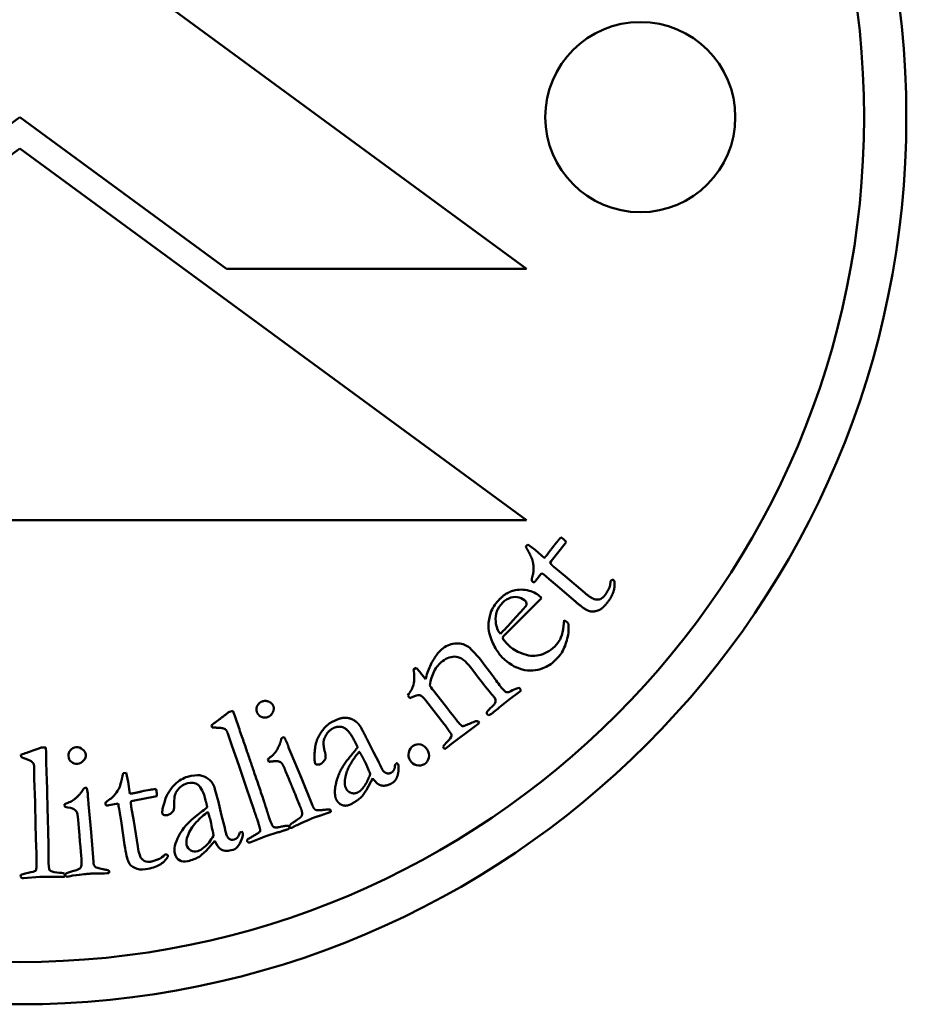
# Model space of a CAD drawing. Header units: millimetres. Extents: x 1462 to 4126, y 1120 to 2581.
# Tile 3 of 7: x 2237 to 2258, y 1339 to 1362. Entities that reach past the tile are written whole.
import ezdxf

# ---------------------------------------------------------------- set-up
doc = ezdxf.new("R2010")
doc.units = ezdxf.units.MM
doc.layers.add('Visibile (ISO)', color=7, linetype='Continuous', lineweight=50)

msp = doc.modelspace()

# ---------------------------------------------------------------- linework, layer by layer
at = {"layer": 'Visibile (ISO)'}
for p, q in [((2237.062, 1364.99), (2249.062, 1356.19)), ((2237.056, 1359.782), (2232.158, 1356.19)), ((2241.954, 1356.19), (2237.056, 1359.782)), ((2225.061, 1350.238), (2237.062, 1359.038)), ((2237.062, 1359.038), (2249.062, 1350.238)), ((2249.062, 1356.19), (2241.954, 1356.19)), ((2249.062, 1350.238), (2225.061, 1350.238)), ((2249.044, 1349.615), (2249.093, 1349.668)), ((2249.093, 1349.668), (2249.267, 1349.536)), ((2249.978, 1349.689), (2249.643, 1349.269)), ((2250.003, 1349.719), (2249.978, 1349.689)), ((2249.267, 1349.536), (2249.482, 1349.347)), ((2249.643, 1349.269), (2249.62, 1349.233)), ((2249.396, 1348.96), (2249.281, 1348.812)), ((2249.423, 1348.988), (2249.396, 1348.96)), ((2249.597, 1348.848), (2249.526, 1348.909)), ((2249.71, 1349.134), (2249.979, 1348.917)), ((2249.979, 1348.917), (2250.441, 1348.519)), ((2249.281, 1348.812), (2249.272, 1348.797)), ((2249.787, 1348.691), (2249.597, 1348.848)), ((2250.178, 1348.348), (2249.787, 1348.691)), ((2251.05, 1348.797), (2251.064, 1348.813)), ((2251.13, 1348.818), (2251.14, 1348.806)), ((2249.419, 1348.399), (2248.763, 1347.743)), ((2249.397, 1348.421), (2249.419, 1348.399)), ((2248.763, 1347.743), (2248.639, 1347.621)), ((2249.93, 1347.659), (2249.956, 1347.874)), ((2249.956, 1347.874), (2250.029, 1347.818)), ((2248.442, 1347.555), (2248.518, 1347.63)), ((2248.539, 1347.382), (2248.557, 1347.367)), ((2248.557, 1347.367), (2248.574, 1347.35)), ((2248.574, 1347.35), (2248.65, 1347.269)), ((2248.052, 1346.832), (2248.264, 1346.556)), ((2246.385, 1346.704), (2246.449, 1346.75)), ((2246.55, 1346.631), (2246.643, 1346.509)), ((2247.849, 1346.606), (2247.741, 1346.756)), ((2247.921, 1346.512), (2247.849, 1346.606)), ((2246.643, 1346.509), (2246.67, 1346.478)), ((2246.879, 1346.176), (2247.197, 1345.775)), ((2248.894, 1346.175), (2248.65, 1345.994)), ((2248.894, 1346.269), (2248.905, 1346.255)), ((2248.929, 1346.201), (2248.894, 1346.175)), ((2246.298, 1346.028), (2246.248, 1346.094)), ((2247.113, 1345.416), (2246.678, 1345.973)), ((2248.65, 1345.994), (2248.416, 1345.804)), ((2242.005, 1345.694), (2242.108, 1345.729)), ((2242.108, 1345.729), (2242.15, 1345.609)), ((2248.171, 1345.619), (2248.131, 1345.651)), ((2247.94, 1345.439), (2247.748, 1345.291)), ((2247.913, 1345.477), (2247.94, 1345.439)), ((2241.614, 1345.338), (2241.597, 1345.387)), ((2242.07, 1344.935), (2241.986, 1345.192)), ((2247.23, 1345.25), (2247.183, 1345.319)), ((2247.748, 1345.291), (2247.348, 1344.994)), ((2243.292, 1345.098), (2243.32, 1345.106)), ((2245.273, 1345.08), (2245.435, 1344.751)), ((2237.567, 1344.858), (2237.676, 1344.862)), ((2237.676, 1344.862), (2237.68, 1344.735)), ((2242.252, 1344.416), (2242.07, 1344.935)), ((2243.426, 1344.864), (2243.473, 1344.751)), ((2243.473, 1344.751), (2243.73, 1344.138)), ((2245.435, 1344.751), (2245.56, 1344.515)), ((2247.129, 1344.823), (2247.106, 1344.844)), ((2247.174, 1344.857), (2247.129, 1344.823)), ((2237.088, 1344.636), (2237.086, 1344.688)), ((2242.956, 1344.519), (2242.932, 1344.583)), ((2237.402, 1344.116), (2237.399, 1344.386)), ((2239.508, 1344.255), (2239.58, 1344.264)), ((2239.58, 1344.264), (2239.624, 1344.05)), ((2242.425, 1343.895), (2242.252, 1344.416)), ((2245.944, 1344.41), (2245.951, 1344.454)), ((2237.421, 1343.565), (2237.402, 1344.116)), ((2239.624, 1344.05), (2239.664, 1343.767)), ((2243.73, 1344.138), (2243.993, 1343.485)), ((2245.417, 1344.134), (2245.269, 1343.856)), ((2238.617, 1343.905), (2238.646, 1343.905)), ((2242.601, 1343.393), (2242.425, 1343.895)), ((2237.43, 1343.017), (2237.421, 1343.565)), ((2238.675, 1343.642), (2238.686, 1343.52)), ((2239.735, 1343.602), (2239.695, 1343.591)), ((2240.264, 1343.703), (2239.735, 1343.602)), ((2240.302, 1343.709), (2240.264, 1343.703)), ((2241.754, 1343.608), (2241.837, 1343.251)), ((2238.123, 1343.454), (2238.12, 1343.521)), ((2238.686, 1343.52), (2238.748, 1342.858)), ((2239.164, 1343.493), (2239.146, 1343.487)), ((2239.347, 1343.53), (2239.164, 1343.493)), ((2239.386, 1343.533), (2239.347, 1343.53)), ((2239.427, 1343.314), (2239.412, 1343.406)), ((2239.468, 1343.07), (2239.427, 1343.314)), ((2239.698, 1343.457), (2239.76, 1343.117)), ((2239.76, 1343.117), (2239.852, 1342.514)), ((2241.837, 1343.251), (2241.906, 1342.993)), ((2237.448, 1342.485), (2237.43, 1343.017)), ((2238.748, 1342.858), (2238.804, 1342.156)), ((2239.54, 1342.556), (2239.468, 1343.07)), ((2243.176, 1342.853), (2242.888, 1342.764)), ((2241.681, 1342.654), (2241.474, 1342.416)), ((2242.257, 1342.804), (2242.273, 1342.845)), ((2242.888, 1342.764), (2242.528, 1342.62)), ((2240.494, 1342.327), (2240.515, 1342.33)), ((2240.568, 1342.291), (2240.568, 1342.276)), ((2237.534, 1341.799), (2237.148, 1341.769)), ((2237.835, 1341.798), (2237.534, 1341.799))]:
    msp.add_line(p, q, dxfattribs=at)
for centre, radius in [((2237.056, 1359.782), 21), ((2237.056, 1359.782), 20), ((2251.756, 1359.782), 2.25)]:
    msp.add_circle(centre, radius, dxfattribs=at)
for centre, radius, start, end in [((2248.475, 1347.664), 1.629, 49.8118, 54.385), ((2249.845, 1347.638), 0.257, 36.3225, 44.4418), ((2237.803, 1343.149), 1.629, 9.086, 13.6593)]:
    msp.add_arc(centre, radius, start, end, dxfattribs=at)
for points, degree in [([(2249.112, 1349.486), (2249.063, 1349.575), (2249.044, 1349.615)], 2), ([(2249.658, 1349.568), (2249.723, 1349.657), (2249.787, 1349.732)], 2), ([(2249.787, 1349.732), (2249.817, 1349.768), (2249.877, 1349.836)], 2), ([(2249.877, 1349.836), (2249.916, 1349.809), (2249.938, 1349.791)], 2), ([(2249.938, 1349.791), (2249.96, 1349.773), (2250.003, 1349.719)], 2), ([(2249.195, 1349.314), (2249.176, 1349.364), (2249.112, 1349.486)], 2), ([(2249.482, 1349.347), (2249.512, 1349.379), (2249.519, 1349.387)], 2), ([(2249.519, 1349.387), (2249.557, 1349.433), (2249.658, 1349.568)], 2), ([(2249.21, 1348.941), (2249.229, 1349.003), (2249.224, 1349.215), (2249.195, 1349.314)], 2), ([(2249.62, 1349.233), (2249.652, 1349.183), (2249.71, 1349.134)], 2), ([(2249.208, 1348.782), (2249.187, 1348.801), (2249.181, 1348.85), (2249.21, 1348.941)], 2), ([(2249.272, 1348.797), (2249.255, 1348.777), (2249.22, 1348.772), (2249.208, 1348.782)], 2), ([(2251.14, 1348.806), (2251.159, 1348.661), (2251.069, 1348.401), (2250.931, 1348.238)], 2), ([(2251.023, 1348.644), (2251.045, 1348.69), (2251.05, 1348.797)], 2), ([(2248.431, 1348.378), (2248.584, 1348.529), (2248.737, 1348.57)], 2), ([(2250.441, 1348.519), (2250.626, 1348.363), (2250.726, 1348.361)], 2), ([(2250.726, 1348.361), (2250.826, 1348.354), (2250.905, 1348.448)], 2), ([(2250.905, 1348.448), (2250.943, 1348.493), (2251.023, 1348.644)], 2), ([(2248.226, 1348.09), (2248.269, 1348.19), (2248.337, 1348.286), (2248.431, 1348.378)], 3), ([(2248.496, 1348.289), (2248.369, 1348.164), (2248.314, 1348.017), (2248.33, 1347.846)], 3), ([(2248.994, 1348.149), (2249.036, 1348.195), (2249.059, 1348.226), (2249.063, 1348.242)], 3), ([(2249.063, 1348.242), (2249.062, 1348.282), (2249.054, 1348.311), (2249.038, 1348.327)], 3), ([(2250.931, 1348.238), (2250.834, 1348.123), (2250.603, 1348.063), (2250.422, 1348.142), (2250.178, 1348.348)], 2), ([(2248.161, 1347.811), (2248.176, 1347.927), (2248.197, 1348.02), (2248.226, 1348.09)], 3), ([(2248.518, 1347.63), (2248.574, 1347.686), (2248.733, 1347.859), (2248.994, 1348.149)], 3), ([(2248.186, 1347.552), (2248.16, 1347.64), (2248.152, 1347.727), (2248.161, 1347.811)], 3), ([(2248.33, 1347.846), (2248.343, 1347.715), (2248.38, 1347.618), (2248.442, 1347.555)], 3), ([(2248.639, 1347.621), (2248.588, 1347.572), (2248.538, 1347.519), (2248.489, 1347.463)], 3), ([(2248.489, 1347.463), (2248.511, 1347.42), (2248.528, 1347.393), (2248.539, 1347.382)], 3), ([(2246.962, 1347.092), (2246.993, 1347.131), (2247.033, 1347.169), (2247.081, 1347.206)], 3), ([(2249.898, 1347.11), (2249.857, 1347.041), (2249.727, 1346.914)], 2), ([(2247.396, 1347.009), (2247.286, 1347.021), (2247.178, 1346.985), (2247.071, 1346.903)], 3), ([(2247.741, 1346.756), (2247.619, 1346.914), (2247.504, 1346.998), (2247.396, 1347.009)], 3), ([(2249.727, 1346.914), (2249.649, 1346.837), (2249.557, 1346.778), (2249.45, 1346.736)], 3), ([(2246.381, 1346.347), (2246.407, 1346.455), (2246.409, 1346.574), (2246.385, 1346.704)], 3), ([(2246.449, 1346.75), (2246.497, 1346.695), (2246.531, 1346.655), (2246.55, 1346.631)], 3), ([(2246.248, 1346.094), (2246.319, 1346.186), (2246.363, 1346.27), (2246.381, 1346.347)], 3), ([(2246.67, 1346.478), (2246.677, 1346.498), (2246.684, 1346.523), (2246.691, 1346.553)], 3), ([(2248.252, 1346.098), (2248.205, 1346.151), (2248.095, 1346.289), (2247.921, 1346.512)], 3), ([(2246.769, 1346.328), (2246.811, 1346.268), (2246.847, 1346.217), (2246.879, 1346.176)], 3), ([(2248.424, 1346.334), (2248.49, 1346.249), (2248.535, 1346.198), (2248.56, 1346.18)], 3), ([(2248.56, 1346.18), (2248.579, 1346.168), (2248.607, 1346.165), (2248.643, 1346.169)], 3), ([(2248.643, 1346.169), (2248.774, 1346.243), (2248.858, 1346.276), (2248.894, 1346.269)], 3), ([(2248.905, 1346.255), (2248.914, 1346.242), (2248.922, 1346.225), (2248.929, 1346.201)], 3), ([(2242.677, 1345.697), (2242.648, 1345.769), (2242.714, 1345.915), (2242.79, 1345.947)], 2), ([(2242.79, 1345.947), (2242.87, 1345.98), (2243.035, 1345.913), (2243.062, 1345.849)], 2), ([(2246.537, 1346.097), (2246.478, 1346.106), (2246.398, 1346.083), (2246.298, 1346.028)], 3), ([(2246.678, 1345.973), (2246.62, 1346.048), (2246.573, 1346.09), (2246.537, 1346.097)], 3), ([(2248.296, 1346.049), (2248.289, 1346.059), (2248.274, 1346.075), (2248.252, 1346.098)], 3), ([(2248.329, 1345.96), (2248.322, 1346), (2248.311, 1346.03), (2248.296, 1346.049)], 3), ([(2241.718, 1345.476), (2241.816, 1345.548), (2242.005, 1345.694)], 2), ([(2242.941, 1345.585), (2242.862, 1345.552), (2242.712, 1345.614), (2242.677, 1345.697)], 2), ([(2243.062, 1345.849), (2243.089, 1345.784), (2243.02, 1345.618), (2242.941, 1345.585)], 2), ([(2247.197, 1345.775), (2247.358, 1345.565), (2247.46, 1345.438), (2247.502, 1345.394)], 3), ([(2248.121, 1345.689), (2248.142, 1345.729), (2248.182, 1345.775), (2248.239, 1345.825)], 3), ([(2248.131, 1345.651), (2248.125, 1345.657), (2248.122, 1345.67), (2248.121, 1345.689)], 3), ([(2248.416, 1345.804), (2248.33, 1345.734), (2248.248, 1345.672), (2248.171, 1345.619)], 3), ([(2241.597, 1345.387), (2241.652, 1345.428), (2241.718, 1345.476)], 2), ([(2242.15, 1345.609), (2242.77, 1343.817), (2242.881, 1343.468)], 2), ([(2244.057, 1344.481), (2244.029, 1344.534), (2244.063, 1345.028), (2244.313, 1345.394), (2244.442, 1345.46)], 2), ([(2244.442, 1345.46), (2244.618, 1345.551), (2244.822, 1345.575), (2245.036, 1345.483), (2245.098, 1345.396)], 2), ([(2247.183, 1345.319), (2247.166, 1345.345), (2247.142, 1345.377), (2247.113, 1345.416)], 3), ([(2247.836, 1345.476), (2247.864, 1345.49), (2247.89, 1345.49), (2247.913, 1345.477)], 3), ([(2241.8, 1345.326), (2241.666, 1345.331), (2241.614, 1345.338)], 2), ([(2241.986, 1345.192), (2241.96, 1345.268), (2241.89, 1345.318), (2241.8, 1345.326)], 2), ([(2244.477, 1345.314), (2244.334, 1345.241), (2244.269, 1345.067)], 2), ([(2244.988, 1345.015), (2244.854, 1345.275), (2244.613, 1345.385), (2244.477, 1345.314)], 2), ([(2245.098, 1345.396), (2245.13, 1345.357), (2245.273, 1345.08)], 2), ([(2247.502, 1345.394), (2247.52, 1345.377), (2247.535, 1345.368), (2247.547, 1345.366)], 3), ([(2243.062, 1344.69), (2243.125, 1344.756), (2243.234, 1344.967), (2243.256, 1345.077)], 2), ([(2243.256, 1345.077), (2243.278, 1345.092), (2243.292, 1345.098)], 2), ([(2243.32, 1345.106), (2243.372, 1345.007), (2243.391, 1344.962)], 2), ([(2243.391, 1344.962), (2243.396, 1344.95), (2243.426, 1344.864)], 2), ([(2244.269, 1345.067), (2244.228, 1344.958), (2244.289, 1344.744)], 2), ([(2245.06, 1344.865), (2245.03, 1344.934), (2244.988, 1345.015)], 2), ([(2247.085, 1344.884), (2247.109, 1344.915), (2247.139, 1344.95), (2247.175, 1344.989)], 3), ([(2247.348, 1344.994), (2247.257, 1344.922), (2247.199, 1344.876), (2247.174, 1344.857)], 3), ([(2237.086, 1344.688), (2237.129, 1344.703), (2237.176, 1344.719), (2237.228, 1344.737)], 3), ([(2237.228, 1344.737), (2237.305, 1344.763), (2237.418, 1344.804), (2237.567, 1344.858)], 3), ([(2237.68, 1344.735), (2237.718, 1343.471), (2237.737, 1342.717), (2237.737, 1342.473)], 3), ([(2244.289, 1344.744), (2244.305, 1344.685), (2244.303, 1344.605)], 2), ([(2244.761, 1344.102), (2244.783, 1344.28), (2244.989, 1344.641), (2245.102, 1344.761)], 2), ([(2244.862, 1344.619), (2245.027, 1344.815), (2245.06, 1344.865)], 2), ([(2245.102, 1344.761), (2245.158, 1344.67), (2245.187, 1344.614)], 2), ([(2247.106, 1344.844), (2247.1, 1344.852), (2247.093, 1344.866), (2247.085, 1344.884)], 3), ([(2237.261, 1344.569), (2237.177, 1344.599), (2237.119, 1344.622), (2237.088, 1344.636)], 3), ([(2242.932, 1344.583), (2243.053, 1344.678), (2243.062, 1344.69)], 2), ([(2243.257, 1344.498), (2243.238, 1344.518), (2243.119, 1344.548), (2242.956, 1344.519)], 2), ([(2243.348, 1344.32), (2243.287, 1344.466), (2243.257, 1344.498)], 2), ([(2244.094, 1344.459), (2244.066, 1344.462), (2244.057, 1344.481)], 2), ([(2244.303, 1344.605), (2244.243, 1344.5), (2244.189, 1344.473)], 2), ([(2244.557, 1343.625), (2244.485, 1343.766), (2244.629, 1344.341), (2244.862, 1344.619)], 2), ([(2245.187, 1344.614), (2245.241, 1344.508), (2245.36, 1344.239)], 2), ([(2245.56, 1344.515), (2245.585, 1344.466), (2245.599, 1344.433)], 2), ([(2245.951, 1344.454), (2245.96, 1344.464), (2245.99, 1344.491)], 2), ([(2245.99, 1344.491), (2246.016, 1344.47), (2246.022, 1344.458)], 2), ([(2239.475, 1344.113), (2239.496, 1344.214), (2239.508, 1344.255)], 2), ([(2243.717, 1343.418), (2243.654, 1343.583), (2243.348, 1344.32)], 2), ([(2244.189, 1344.473), (2244.146, 1344.45), (2244.094, 1344.459)], 2), ([(2245.599, 1344.433), (2245.628, 1344.372), (2245.642, 1344.344)], 2), ([(2245.642, 1344.344), (2245.677, 1344.277), (2245.737, 1344.256)], 2), ([(2245.737, 1344.256), (2245.798, 1344.234), (2245.851, 1344.262)], 2), ([(2245.851, 1344.262), (2245.93, 1344.302), (2245.944, 1344.41)], 2), ([(2246.029, 1344.325), (2246.017, 1344.19), (2245.966, 1344.102)], 2), ([(2246.022, 1344.458), (2246.037, 1344.428), (2246.029, 1344.325)], 2), ([(2239.425, 1343.929), (2239.438, 1343.963), (2239.454, 1344.024), (2239.475, 1344.113)], 3), ([(2241.03, 1344.016), (2240.926, 1343.989), (2240.84, 1343.924), (2240.772, 1343.821)], 3), ([(2244.761, 1344.102), (2244.749, 1344.016), (2244.758, 1343.945), (2244.786, 1343.89)], 3), ([(2245.36, 1344.239), (2245.295, 1344.048), (2245.205, 1343.928)], 2), ([(2245.577, 1343.977), (2245.506, 1344.007), (2245.417, 1344.134)], 2), ([(2245.966, 1344.102), (2245.931, 1344.046), (2245.845, 1344.002)], 2), ([(2238.276, 1343.585), (2238.355, 1343.629), (2238.523, 1343.797), (2238.576, 1343.896)], 2), ([(2238.576, 1343.896), (2238.593, 1343.901), (2238.607, 1343.904), (2238.617, 1343.905)], 3), ([(2238.646, 1343.905), (2238.66, 1343.832), (2238.668, 1343.778), (2238.671, 1343.746)], 3), ([(2239.719, 1343.773), (2239.778, 1343.783), (2239.943, 1343.82)], 2), ([(2239.943, 1343.82), (2240.014, 1343.836), (2240.082, 1343.85), (2240.147, 1343.86)], 3), ([(2240.147, 1343.86), (2240.177, 1343.865), (2240.223, 1343.871), (2240.283, 1343.879)], 3), ([(2240.283, 1343.879), (2240.291, 1343.849), (2240.297, 1343.825), (2240.3, 1343.806)], 3), ([(2240.3, 1343.806), (2240.303, 1343.787), (2240.304, 1343.755), (2240.302, 1343.709)], 3), ([(2240.772, 1343.821), (2240.729, 1343.756), (2240.712, 1343.65), (2240.719, 1343.502)], 3), ([(2241.654, 1343.955), (2241.669, 1343.925), (2241.702, 1343.809), (2241.754, 1343.608)], 3), ([(2245.074, 1343.802), (2244.991, 1343.759), (2244.828, 1343.809), (2244.786, 1343.89)], 2), ([(2245.205, 1343.928), (2245.139, 1343.835), (2245.074, 1343.802)], 2), ([(2245.269, 1343.856), (2245.185, 1343.724), (2245.13, 1343.672)], 2), ([(2245.845, 1344.002), (2245.698, 1343.925), (2245.577, 1343.977)], 2), ([(2238.12, 1343.521), (2238.216, 1343.558), (2238.268, 1343.579), (2238.276, 1343.585)], 3), ([(2238.671, 1343.746), (2238.672, 1343.737), (2238.673, 1343.702), (2238.675, 1343.642)], 3), ([(2239.664, 1343.767), (2239.694, 1343.77), (2239.712, 1343.772), (2239.719, 1343.773)], 3), ([(2239.695, 1343.591), (2239.689, 1343.551), (2239.69, 1343.507), (2239.698, 1343.457)], 3), ([(2241.498, 1343.446), (2241.484, 1343.52), (2241.461, 1343.608)], 2), ([(2244.899, 1343.518), (2244.793, 1343.464), (2244.609, 1343.526), (2244.557, 1343.625)], 2), ([(2245.13, 1343.672), (2245.042, 1343.592), (2244.899, 1343.518)], 2), ([(2238.438, 1343.146), (2238.429, 1343.251), (2238.417, 1343.317), (2238.405, 1343.343)], 3), ([(2240.701, 1343.363), (2240.646, 1343.305), (2240.6, 1343.27), (2240.561, 1343.26)], 3), ([(2240.719, 1343.502), (2240.721, 1343.461), (2240.715, 1343.415), (2240.701, 1343.363)], 3), ([(2241.25, 1343.251), (2241.386, 1343.354), (2241.469, 1343.419), (2241.498, 1343.446)], 3), ([(2241.565, 1343.174), (2241.554, 1343.214), (2241.538, 1343.268), (2241.515, 1343.335)], 3), ([(2242.745, 1342.948), (2242.727, 1343.03), (2242.601, 1343.393)], 2), ([(2242.881, 1343.468), (2242.944, 1343.262), (2242.948, 1343.249)], 2), ([(2243.741, 1343.259), (2243.758, 1343.32), (2243.717, 1343.418)], 2), ([(2243.993, 1343.485), (2244.024, 1343.405), (2244.105, 1343.365), (2244.257, 1343.384)], 2), ([(2244.423, 1343.337), (2244.338, 1343.305), (2244.204, 1343.26)], 2), ([(2244.257, 1343.384), (2244.354, 1343.396), (2244.401, 1343.396)], 2), ([(2244.401, 1343.396), (2244.415, 1343.384), (2244.42, 1343.372)], 2), ([(2244.42, 1343.372), (2244.424, 1343.36), (2244.423, 1343.337)], 2), ([(2238.521, 1342.175), (2238.513, 1342.293), (2238.486, 1342.616), (2238.438, 1343.146)], 3), ([(2240.465, 1343.268), (2240.448, 1343.274), (2240.437, 1343.284), (2240.434, 1343.298)], 3), ([(2240.561, 1343.26), (2240.529, 1343.252), (2240.497, 1343.255), (2240.465, 1343.268)], 3), ([(2241.649, 1342.769), (2241.612, 1342.962), (2241.584, 1343.096), (2241.565, 1343.174)], 3), ([(2242.948, 1343.249), (2243.033, 1343.004), (2243.062, 1342.984)], 2), ([(2243.472, 1343.04), (2243.477, 1343.048), (2243.67, 1343.179)], 2), ([(2243.963, 1343.177), (2243.937, 1343.166), (2243.627, 1343.026)], 2), ([(2243.67, 1343.179), (2243.731, 1343.221), (2243.741, 1343.259)], 2), ([(2244.204, 1343.26), (2244.021, 1343.201), (2243.963, 1343.177)], 2), ([(2241.906, 1342.993), (2241.915, 1342.957), (2241.921, 1342.928), (2241.926, 1342.904)], 3), ([(2241.926, 1342.904), (2241.935, 1342.86), (2241.942, 1342.828), (2241.948, 1342.808)], 3), ([(2242.273, 1342.845), (2242.281, 1342.851), (2242.296, 1342.86), (2242.32, 1342.873)], 3), ([(2242.32, 1342.873), (2242.333, 1342.855), (2242.341, 1342.842), (2242.343, 1342.834)], 3), ([(2242.447, 1342.641), (2242.438, 1342.666), (2242.461, 1342.696), (2242.729, 1342.844), (2242.759, 1342.89), (2242.745, 1342.948)], 2), ([(2243.062, 1342.984), (2243.103, 1342.954), (2243.381, 1343.015), (2243.411, 1343.008)], 2), ([(2243.407, 1342.925), (2243.392, 1342.92), (2243.176, 1342.853)], 2), ([(2243.438, 1342.985), (2243.447, 1342.96), (2243.434, 1342.934), (2243.407, 1342.925)], 2), ([(2243.411, 1343.008), (2243.431, 1343.005), (2243.438, 1342.985)], 2), ([(2243.451, 1342.976), (2243.438, 1343.007), (2243.472, 1343.04)], 2), ([(2243.47, 1342.956), (2243.455, 1342.966), (2243.451, 1342.976)], 2), ([(2243.509, 1342.963), (2243.497, 1342.958), (2243.47, 1342.956)], 2), ([(2243.627, 1343.026), (2243.565, 1342.998), (2243.509, 1342.963)], 2), ([(2241.035, 1342.77), (2241.004, 1342.689), (2240.996, 1342.618), (2241.011, 1342.558)], 3), ([(2241.428, 1342.501), (2241.505, 1342.565), (2241.578, 1342.654), (2241.649, 1342.769)], 3), ([(2241.802, 1342.465), (2241.76, 1342.495), (2241.72, 1342.558), (2241.681, 1342.654)], 3), ([(2241.948, 1342.808), (2241.96, 1342.759), (2241.984, 1342.723), (2242.021, 1342.7)], 3), ([(2242.021, 1342.7), (2242.057, 1342.677), (2242.094, 1342.671), (2242.133, 1342.681)], 3), ([(2242.133, 1342.681), (2242.19, 1342.695), (2242.231, 1342.736), (2242.257, 1342.804)], 3), ([(2242.32, 1342.702), (2242.292, 1342.616), (2242.255, 1342.548), (2242.209, 1342.499)], 3), ([(2242.343, 1342.834), (2242.349, 1342.812), (2242.341, 1342.768), (2242.32, 1342.702)], 3), ([(2242.469, 1342.616), (2242.454, 1342.622), (2242.447, 1342.641)], 2), ([(2242.528, 1342.62), (2242.492, 1342.605), (2242.469, 1342.616)], 2), ([(2237.452, 1342.017), (2237.457, 1342.073), (2237.456, 1342.229), (2237.448, 1342.485)], 3), ([(2237.737, 1342.473), (2237.736, 1342.329), (2237.736, 1342.253), (2237.736, 1342.244)], 3), ([(2239.852, 1342.514), (2239.877, 1342.355), (2239.914, 1342.253), (2239.964, 1342.208)], 3), ([(2241.272, 1342.407), (2241.319, 1342.419), (2241.371, 1342.45), (2241.428, 1342.501)], 3), ([(2241.474, 1342.416), (2241.4, 1342.343), (2241.341, 1342.294), (2241.297, 1342.269)], 3), ([(2242.069, 1342.428), (2241.961, 1342.401), (2241.872, 1342.413), (2241.802, 1342.465)], 3), ([(2242.209, 1342.499), (2242.177, 1342.468), (2242.131, 1342.444), (2242.069, 1342.428)], 3), ([(2237.736, 1342.244), (2237.742, 1342.071), (2237.751, 1341.975), (2237.766, 1341.957)], 3), ([(2238.496, 1342.016), (2238.519, 1342.052), (2238.527, 1342.104), (2238.521, 1342.175)], 3), ([(2239.964, 1342.208), (2240.011, 1342.161), (2240.075, 1342.144), (2240.156, 1342.157)], 3), ([(2240.156, 1342.157), (2240.215, 1342.167), (2240.373, 1342.229)], 2), ([(2240.373, 1342.229), (2240.404, 1342.242), (2240.445, 1342.275), (2240.494, 1342.327)], 3), ([(2241.297, 1342.269), (2241.228, 1342.23), (2241.142, 1342.197), (2241.038, 1342.171)], 3), ([(2238.174, 1341.888), (2238.178, 1341.892), (2238.255, 1341.916), (2238.404, 1341.961)], 3), ([(2238.404, 1341.961), (2238.452, 1341.976), (2238.482, 1341.994), (2238.496, 1342.016)], 3), ([(2239.026, 1341.981), (2239.121, 1341.963), (2239.167, 1341.949)], 2), ([(2239.167, 1341.949), (2239.173, 1341.939), (2239.176, 1341.93), (2239.177, 1341.922)], 3), ([(2239.177, 1341.922), (2239.178, 1341.913), (2239.176, 1341.901), (2239.17, 1341.887)], 3), ([(2237.09, 1341.783), (2237.081, 1341.79), (2237.077, 1341.8), (2237.076, 1341.814)], 3), ([(2237.148, 1341.769), (2237.122, 1341.767), (2237.103, 1341.771), (2237.09, 1341.783)], 3), ([(2238.077, 1341.797), (2238.067, 1341.797), (2237.986, 1341.797), (2237.835, 1341.798)], 3), ([(2238.106, 1341.876), (2238.118, 1341.869), (2238.125, 1341.859), (2238.125, 1341.845)], 3), ([(2238.134, 1341.832), (2238.132, 1341.855), (2238.145, 1341.873), (2238.174, 1341.888)], 3), ([(2238.147, 1341.808), (2238.139, 1341.817), (2238.135, 1341.826), (2238.134, 1341.832)], 3), ([(2238.186, 1341.803), (2238.178, 1341.803), (2238.165, 1341.804), (2238.147, 1341.808)], 3), ([(2238.684, 1341.872), (2238.665, 1341.87), (2238.543, 1341.855), (2238.317, 1341.828)], 3), ([(2238.939, 1341.879), (2238.746, 1341.877), (2238.684, 1341.872)], 2), ([(2239.17, 1341.887), (2239.109, 1341.883), (2239.032, 1341.881), (2238.939, 1341.879)], 3)]:
    msp.add_open_spline(points, degree=degree, dxfattribs=at)
for points, knots in [([(2251.064, 1348.813), (2251.073, 1348.824), (2251.083, 1348.829), (2251.108, 1348.831), (2251.119, 1348.827), (2251.13, 1348.818)], [0, 0, 0, 0, 0.004037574, 0.004037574, 0.008075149, 0.008075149, 0.008075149, 0.008075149]), ([(2248.737, 1348.57), (2248.874, 1348.607), (2249.002, 1348.607), (2249.241, 1348.537), (2249.333, 1348.486), (2249.397, 1348.421)], [0, 0, 0, 0, 0.04846115, 0.04846115, 0.09692231, 0.09692231, 0.09692231, 0.09692231]), ([(2249.038, 1348.327), (2249.004, 1348.361), (2248.955, 1348.389), (2248.825, 1348.432), (2248.759, 1348.432), (2248.621, 1348.389), (2248.557, 1348.349), (2248.496, 1348.289)], [0, 0, 0, 0, 0.01296178, 0.01296178, 0.02592356, 0.02592356, 0.03888534, 0.03888534, 0.03888534, 0.03888534]), ([(2250.053, 1347.79), (2250.065, 1347.679), (2250.056, 1347.562), (2249.997, 1347.319), (2249.954, 1347.209), (2249.898, 1347.11)], [0.0000002, 0.0000002, 0.0000002, 0.0000002, 0.064317, 0.064317, 0.128634, 0.128634, 0.128634, 0.128634]), ([(2248.479, 1347.002), (2248.432, 1347.05), (2248.38, 1347.121), (2248.268, 1347.307), (2248.222, 1347.419), (2248.186, 1347.552)], [0, 0, 0, 0, 0.0638036, 0.0638036, 0.1276071, 0.1276071, 0.1276071, 0.1276071]), ([(2249.728, 1347.25), (2249.788, 1347.315), (2249.83, 1347.372), (2249.881, 1347.468), (2249.906, 1347.548), (2249.93, 1347.659)], [0, 0, 0, 0, 0.0599373, 0.0599373, 0.1198746, 0.1198746, 0.1198746, 0.1198746]), ([(2247.081, 1347.206), (2247.181, 1347.283), (2247.288, 1347.322), (2247.514, 1347.326), (2247.61, 1347.298), (2247.764, 1347.185), (2247.886, 1347.049), (2248.052, 1346.832)], [0, 0, 0, 0, 0.0500328, 0.0500328, 0.1000656, 0.1000656, 0.1500983, 0.1500983, 0.1500983, 0.1500983]), ([(2246.691, 1346.553), (2246.723, 1346.665), (2246.764, 1346.768), (2246.864, 1346.956), (2246.914, 1347.032), (2246.962, 1347.092)], [0, 0, 0, 0, 0.0683779, 0.0683779, 0.1367558, 0.1367558, 0.1367558, 0.1367558]), ([(2248.65, 1347.269), (2248.716, 1347.202), (2248.817, 1347.141), (2249.093, 1347.031), (2249.226, 1347.016), (2249.483, 1347.069), (2249.607, 1347.138), (2249.728, 1347.25)], [0, 0, 0, 0, 0.0355566, 0.0355566, 0.0711133, 0.0711133, 0.1066699, 0.1066699, 0.1066699, 0.1066699]), ([(2247.071, 1346.903), (2246.99, 1346.841), (2246.924, 1346.762), (2246.822, 1346.57), (2246.787, 1346.457), (2246.769, 1346.328)], [0, 0, 0, 0, 0.02794496, 0.02794496, 0.05588992, 0.05588992, 0.05588992, 0.05588992]), ([(2249.45, 1346.736), (2249.29, 1346.674), (2249.126, 1346.665), (2248.787, 1346.752), (2248.628, 1346.85), (2248.479, 1347.002)], [0, 0, 0, 0, 0.03517819, 0.03517819, 0.07035639, 0.07035639, 0.07035639, 0.07035639]), ([(2248.264, 1346.556), (2248.27, 1346.549), (2248.287, 1346.523), (2248.348, 1346.437), (2248.383, 1346.388), (2248.424, 1346.334)], [0, 0, 0, 0, 0.01497366, 0.01497366, 0.02994731, 0.02994731, 0.02994731, 0.02994731]), ([(2248.239, 1345.825), (2248.271, 1345.854), (2248.292, 1345.877), (2248.312, 1345.907), (2248.321, 1345.93), (2248.329, 1345.96)], [0, 0, 0, 0, 0.00754398, 0.00754398, 0.01508796, 0.01508796, 0.01508796, 0.01508796]), ([(2247.547, 1345.366), (2247.564, 1345.364), (2247.589, 1345.371), (2247.656, 1345.403), (2247.697, 1345.42), (2247.79, 1345.457), (2247.821, 1345.47), (2247.836, 1345.476)], [0, 0, 0, 0, 0.00356286, 0.00356286, 0.00712572, 0.00712572, 0.01068858, 0.01068858, 0.01068858, 0.01068858]), ([(2247.175, 1344.989), (2247.243, 1345.059), (2247.28, 1345.107), (2247.288, 1345.159), (2247.27, 1345.198), (2247.23, 1345.25)], [0, 0, 0, 0, 0.01446219, 0.01446219, 0.02892437, 0.02892437, 0.02892437, 0.02892437]), ([(2246.379, 1344.903), (2246.434, 1344.937), (2246.492, 1344.946), (2246.619, 1344.913), (2246.67, 1344.874), (2246.709, 1344.813)], [0, 0, 0, 0, 0.0172123, 0.0172123, 0.03442461, 0.03442461, 0.03442461, 0.03442461]), ([(2238.21, 1344.661), (2238.205, 1344.713), (2238.221, 1344.759), (2238.292, 1344.838), (2238.337, 1344.86), (2238.392, 1344.865)], [0, 0, 0, 0, 0.01264234, 0.01264234, 0.02528468, 0.02528468, 0.02528468, 0.02528468]), ([(2238.392, 1344.865), (2238.449, 1344.871), (2238.501, 1344.854), (2238.593, 1344.779), (2238.618, 1344.737), (2238.622, 1344.691)], [0, 0, 0, 0, 0.01301641, 0.01301641, 0.02603281, 0.02603281, 0.02603281, 0.02603281]), ([(2246.303, 1344.555), (2246.267, 1344.613), (2246.257, 1344.676), (2246.288, 1344.816), (2246.323, 1344.869), (2246.379, 1344.903)], [0, 0, 0, 0, 0.01594639, 0.01594639, 0.03189277, 0.03189277, 0.03189277, 0.03189277]), ([(2246.709, 1344.813), (2246.747, 1344.751), (2246.76, 1344.687), (2246.733, 1344.553), (2246.698, 1344.503), (2246.643, 1344.468)], [0, 0, 0, 0, 0.01967067, 0.01967067, 0.03934134, 0.03934134, 0.03934134, 0.03934134]), ([(2237.399, 1344.386), (2237.398, 1344.439), (2237.388, 1344.478), (2237.354, 1344.523), (2237.317, 1344.546), (2237.261, 1344.569)], [0, 0, 0, 0, 0.02447524, 0.02447524, 0.04895049, 0.04895049, 0.04895049, 0.04895049]), ([(2238.428, 1344.475), (2238.371, 1344.47), (2238.322, 1344.484), (2238.239, 1344.553), (2238.215, 1344.601), (2238.21, 1344.661)], [0, 0, 0, 0, 0.01349521, 0.01349521, 0.02699043, 0.02699043, 0.02699043, 0.02699043]), ([(2238.622, 1344.691), (2238.626, 1344.644), (2238.609, 1344.598), (2238.532, 1344.506), (2238.484, 1344.48), (2238.428, 1344.475)], [0, 0, 0, 0, 0.01233008, 0.01233008, 0.02466017, 0.02466017, 0.02466017, 0.02466017]), ([(2246.643, 1344.468), (2246.587, 1344.433), (2246.525, 1344.424), (2246.391, 1344.459), (2246.34, 1344.497), (2246.303, 1344.555)], [0, 0, 0, 0, 0.01627864, 0.01627864, 0.03255729, 0.03255729, 0.03255729, 0.03255729]), ([(2240.434, 1343.298), (2240.424, 1343.336), (2240.443, 1343.434), (2240.539, 1343.75), (2240.618, 1343.879), (2240.834, 1344.08), (2240.936, 1344.142), (2241.03, 1344.166)], [0, 0, 0, 0, 0.00924117, 0.00924117, 0.01848234, 0.01848234, 0.02772351, 0.02772351, 0.02772351, 0.02772351]), ([(2241.03, 1344.166), (2241.157, 1344.198), (2241.255, 1344.211), (2241.391, 1344.195), (2241.456, 1344.169), (2241.582, 1344.077), (2241.627, 1344.021), (2241.654, 1343.955)], [0, 0, 0, 0, 0.02281205, 0.02281205, 0.04562411, 0.04562411, 0.06843616, 0.06843616, 0.06843616, 0.06843616]), ([(2241.461, 1343.608), (2241.413, 1343.798), (2241.354, 1343.92), (2241.214, 1344.027), (2241.129, 1344.041), (2241.03, 1344.016)], [0, 0, 0, 0, 0.02908649, 0.02908649, 0.05817299, 0.05817299, 0.05817299, 0.05817299]), ([(2239.193, 1343.637), (2239.23, 1343.66), (2239.271, 1343.699), (2239.36, 1343.808), (2239.397, 1343.867), (2239.425, 1343.929)], [0, 0, 0, 0, 0.0159133, 0.0159133, 0.0318266, 0.0318266, 0.0318266, 0.0318266]), ([(2239.089, 1343.517), (2239.086, 1343.536), (2239.089, 1343.553), (2239.107, 1343.58), (2239.139, 1343.604), (2239.193, 1343.637)], [0, 0, 0, 0, 0.02027896, 0.02027896, 0.04055792, 0.04055792, 0.04055792, 0.04055792]), ([(2238.405, 1343.343), (2238.396, 1343.36), (2238.374, 1343.379), (2238.305, 1343.421), (2238.233, 1343.439), (2238.123, 1343.454)], [0, 0, 0, 0, 0.00703085, 0.00703085, 0.01406169, 0.01406169, 0.01406169, 0.01406169]), ([(2239.146, 1343.487), (2239.129, 1343.484), (2239.116, 1343.486), (2239.096, 1343.499), (2239.09, 1343.507), (2239.089, 1343.517)], [0, 0, 0, 0, 0.00682585, 0.00682585, 0.01365169, 0.01365169, 0.01365169, 0.01365169]), ([(2241.515, 1343.335), (2241.424, 1343.274), (2241.331, 1343.193), (2241.143, 1342.99), (2241.076, 1342.883), (2241.035, 1342.77)], [0, 0, 0, 0, 0.02770678, 0.02770678, 0.05541355, 0.05541355, 0.05541355, 0.05541355]), ([(2240.729, 1342.352), (2240.703, 1342.454), (2240.735, 1342.593), (2240.915, 1342.945), (2241.056, 1343.105), (2241.25, 1343.251)], [0, 0, 0, 0, 0.03696352, 0.03696352, 0.07392703, 0.07392703, 0.07392703, 0.07392703]), ([(2240.039, 1341.981), (2239.94, 1341.965), (2239.855, 1341.974), (2239.712, 1342.045), (2239.662, 1342.092), (2239.605, 1342.211), (2239.573, 1342.345), (2239.54, 1342.556)], [0, 0, 0, 0, 0.02813961, 0.02813961, 0.05627921, 0.05627921, 0.08441882, 0.08441882, 0.08441882, 0.08441882]), ([(2241.011, 1342.558), (2241.026, 1342.499), (2241.059, 1342.455), (2241.157, 1342.398), (2241.212, 1342.392), (2241.272, 1342.407)], [0, 0, 0, 0, 0.01543556, 0.01543556, 0.03087112, 0.03087112, 0.03087112, 0.03087112]), ([(2238.804, 1342.156), (2238.807, 1342.099), (2238.82, 1342.06), (2238.864, 1342.019), (2238.925, 1342), (2239.026, 1341.981)], [0, 0, 0, 0, 0.01118335, 0.01118335, 0.02236669, 0.02236669, 0.02236669, 0.02236669]), ([(2240.568, 1342.276), (2240.515, 1342.193), (2240.448, 1342.129), (2240.289, 1342.037), (2240.18, 1342.003), (2240.039, 1341.981)], [0, 0, 0, 0, 0.02604762, 0.02604762, 0.05209524, 0.05209524, 0.05209524, 0.05209524]), ([(2240.515, 1342.33), (2240.529, 1342.332), (2240.54, 1342.33), (2240.56, 1342.316), (2240.566, 1342.305), (2240.568, 1342.291)], [0, 0, 0, 0, 0.004037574, 0.004037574, 0.008075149, 0.008075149, 0.008075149, 0.008075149]), ([(2241.038, 1342.171), (2240.961, 1342.151), (2240.895, 1342.158), (2240.784, 1342.226), (2240.747, 1342.279), (2240.729, 1342.352)], [0, 0, 0, 0, 0.0164488, 0.0164488, 0.0328976, 0.0328976, 0.0328976, 0.0328976]), ([(2237.076, 1341.814), (2237.076, 1341.831), (2237.081, 1341.843), (2237.101, 1341.858), (2237.156, 1341.872), (2237.356, 1341.912), (2237.413, 1341.928), (2237.441, 1341.952), (2237.45, 1341.977), (2237.452, 1342.017)], [0, 0, 0, 0, 0.0899317, 0.0899317, 0.1798634, 0.1798634, 0.2697952, 0.2697952, 0.3597269, 0.3597269, 0.3597269, 0.3597269]), ([(2237.766, 1341.957), (2237.786, 1341.929), (2237.843, 1341.912), (2238.032, 1341.895), (2238.088, 1341.886), (2238.106, 1341.876)], [0, 0, 0, 0, 0.01178039, 0.01178039, 0.02356078, 0.02356078, 0.02356078, 0.02356078]), ([(2238.125, 1341.845), (2238.126, 1341.828), (2238.122, 1341.816), (2238.109, 1341.801), (2238.096, 1341.798), (2238.077, 1341.797)], [0, 0, 0, 0, 0.003576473, 0.003576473, 0.007152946, 0.007152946, 0.007152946, 0.007152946]), ([(2238.317, 1341.828), (2238.295, 1341.825), (2238.273, 1341.822), (2238.229, 1341.813), (2238.208, 1341.809), (2238.186, 1341.803)], [0, 0, 0, 0, 0.00670619, 0.00670619, 0.01332151, 0.01332151, 0.01332151, 0.01332151])]:
    msp.add_open_spline(points, degree=3, knots=knots, dxfattribs=at)

doc.saveas('drawing.dxf')
